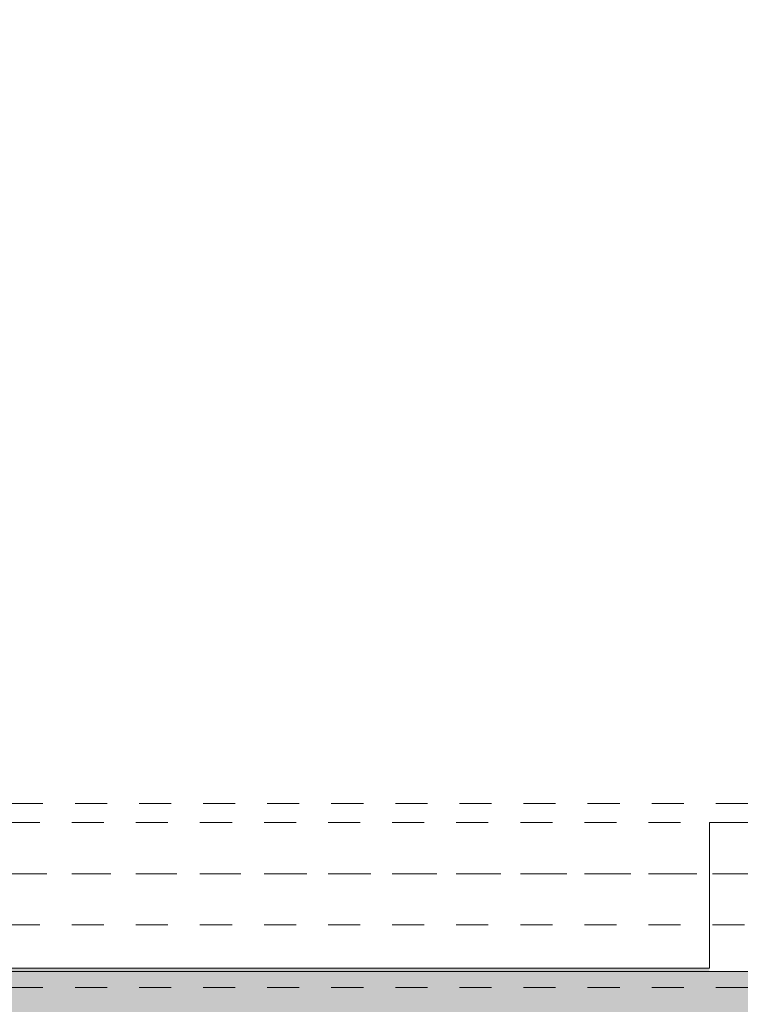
# Model space of a CAD drawing. Header units: metres. Extents: x -3.5 to 65.3, y -10.9 to 16.7.
# Tile 152 of 165: x 48.6 to 50.9, y 0.1 to 3.2. Entities that reach past the tile are written whole.
import ezdxf

# ---------------------------------------------------------------- set-up
doc = ezdxf.new("R2010")
doc.units = ezdxf.units.M
doc.header["$MEASUREMENT"] = 0
for name, pattern in [('Achse', [0.08, 0.04, -0.02, 0, -0.02]), ('Strichlinie doppelt', [0.218722, 0.105833, -0.042333, 0.028222, -0.042333]), ('Untersicht', [0.04, 0.03, -0.01])]:
    doc.linetypes.add(name, pattern=pattern)
for name, color, linetype in [('451 - Universal.Achsen Raster', 7, 'Continuous'), ('605 - Struktur.Wand Innen', 7, 'Continuous'), ('608 - Struktur.Träger', 7, 'Continuous'), ('650 - Abdeckung.Fußboden Aufbau', 7, 'Continuous'), ('653 - Abdeckung.TB Verkofferung', 7, 'Continuous')]:
    doc.layers.add(name, color=color, linetype=linetype)

msp = doc.modelspace()

# ---------------------------------------------------------------- hatches: boundary and pattern name
at = {"layer": '605 - Struktur.Wand Innen', "linetype": 'Continuous', "lineweight": 0, "true_color": 0x000000}
h = msp.add_hatch(dxfattribs=at)
h.set_pattern_fill('Gips_0001', color=18, style=0, pattern_type=2)
h.set_pattern_definition([(45, (0, 0), (-0.0070710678, 0.0070710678), [0, -0.01])])
h.paths.add_polyline_path([(47.49, 0.245), (50.77, 0.245), (50.77, 0.255), (47.49, 0.255)])
h = msp.add_hatch(dxfattribs=at)
h.set_pattern_fill('Beton__Stahlbeton_0001', color=18, style=0, pattern_type=2)
h.set_pattern_definition([(45, (0, 0), (-0.033941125, 0.033941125), []), (45, (-0.01697, 0.01697), (-0.033941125, 0.033941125), [0.036, -0.012])])
h.paths.add_polyline_path([(52.295, 0.245), (44.14, 0.245), (44.14, 0.005), (52.365, 0.005), (52.365, 0.09), (52.365, 0.155), (52.305, 0.155), (52.295, 0.155)])

# ---------------------------------------------------------------- linework, layer by layer
at = {"layer": '451 - Universal.Achsen Raster', "color": 160, "linetype": 'Strichlinie doppelt', "lineweight": 9, "true_color": 0x3232ff}
msp.add_line((64.935, 0.55), (-3.175, 0.55), dxfattribs=at)
at = {"layer": '605 - Struktur.Wand Innen', "color": 7, "linetype": 'Continuous', "lineweight": 13}
msp.add_line((52.295, 0.245), (44.14, 0.245), dxfattribs=at)
at = {"layer": '605 - Struktur.Wand Innen', "color": 7, "linetype": 'Continuous', "lineweight": 5, "flags": 128}
msp.add_lwpolyline([(50.77, 0.255), (47.49, 0.255)], dxfattribs=at)
at = {"layer": '608 - Struktur.Träger', "color": 7, "linetype": 'Untersicht', "lineweight": 13}
for p, q in [((0.38, 0.71), (61.88, 0.71)), ((0.38, 0.39), (61.88, 0.39))]:
    msp.add_line(p, q, dxfattribs=at)
at = {"layer": '608 - Struktur.Träger', "color": 7, "linetype": 'Achse', "lineweight": 9}
msp.add_line((0.38, 0.55), (61.88, 0.55), dxfattribs=at)
at = {"layer": '650 - Abdeckung.Fußboden Aufbau', "color": 7, "linetype": 'Continuous', "lineweight": 13, "flags": 128}
msp.add_lwpolyline([(47.44, 5.19), (47.44, 0.71), (47.49, 0.71), (47.49, 0.255), (50.77, 0.255), (50.77, 0.71), (51.97, 0.71)], dxfattribs=at)
msp.add_lwpolyline([(47.44, 5.19), (47.44, 0.71), (47.49, 0.71), (47.49, 0.255), (50.77, 0.255), (50.77, 0.71), (51.97, 0.71)], dxfattribs=at)
msp.add_lwpolyline([(47.44, 5.19), (47.44, 0.71), (47.49, 0.71), (47.49, 0.255), (50.77, 0.255), (50.77, 0.71), (51.97, 0.71)], dxfattribs=at)
at = {"layer": '653 - Abdeckung.TB Verkofferung', "color": 7, "linetype": 'Untersicht', "lineweight": 9}
for p, q in [((44.79, 0.7695), (61.545, 0.7695)), ((44.79, 0.195), (61.545, 0.195))]:
    msp.add_line(p, q, dxfattribs=at)

doc.saveas('drawing.dxf')
